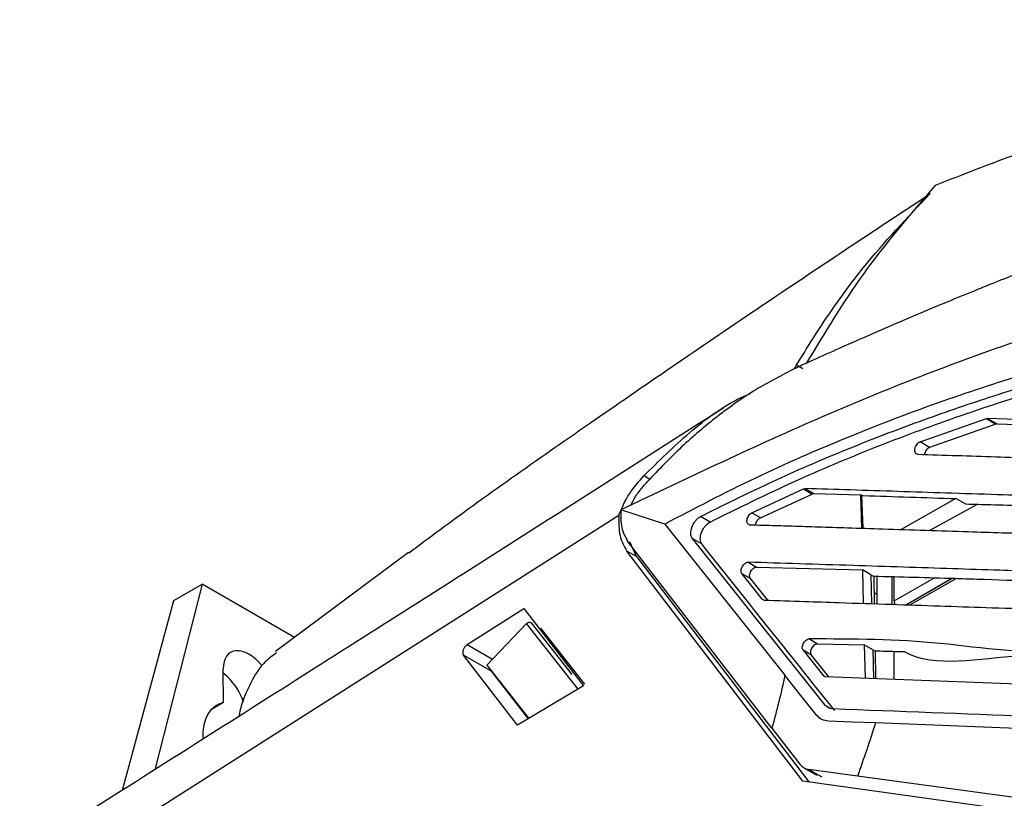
# Model space of a CAD drawing. Extents: x 106 to 315, y 19 to 260.
# Tile 8 of 132: x 114 to 135, y 76 to 92. Entities that reach past the tile are written whole.
import ezdxf

# ---------------------------------------------------------------- set-up
doc = ezdxf.new("R2010")
doc.units = 0
doc.layers.get('0').update_dxf_attribs({"linetype": 'CONTINUOUS'})

msp = doc.modelspace()

# ---------------------------------------------------------------- linework, layer by layer
at = {"color": 7, "linetype": 'CONTINUOUS'}
for p, q in [((130.441, 85.085), (130.393, 85)), ((130.441, 85.085), (130.577, 85.007)), ((133.071, 83.446), (134.483, 83.941)), ((134.483, 83.941), (134.509, 83.945)), ((134.483, 83.941), (134.685, 83.824)), ((141.713, 83.698), (134.509, 83.945)), ((134.509, 83.945), (134.712, 83.828)), ((134.685, 83.824), (133.273, 83.329)), ((134.712, 83.828), (134.685, 83.824)), ((134.712, 83.828), (136.521, 83.767)), ((133.273, 83.329), (133.071, 83.446)), ((129.49, 81.938), (130.59, 82.444)), ((130.59, 82.444), (130.625, 82.452)), ((130.59, 82.444), (130.777, 82.336)), ((130.625, 82.452), (130.812, 82.344)), ((129.674, 81.832), (130.777, 82.336)), ((130.812, 82.344), (131.805, 82.318)), ((131.829, 82.303), (131.805, 82.318)), ((131.805, 82.318), (131.822, 81.609)), ((131.857, 81.608), (131.829, 82.304)), ((133.834, 82.239), (132.67, 81.582)), ((134.044, 82.117), (133.833, 82.239)), ((127.635, 81.694), (126.705, 81.998)), ((133.274, 81.562), (134.276, 82.111)), ((113.906, 73.776), (126.659, 81.884)), ((128.6, 81.739), (128.398, 81.856)), ((129.674, 81.832), (129.49, 81.938)), ((127.635, 81.694), (130.194, 78.478)), ((129.918, 77.354), (126.847, 81.333)), ((127.034, 81.006), (126.891, 81.321)), ((131.052, 77.842), (128.225, 81.388)), ((128.225, 81.388), (128.427, 81.272)), ((130.579, 76.224), (126.832, 81.122)), ((127.034, 81.006), (126.832, 81.122)), ((122.184, 81.089), (119.349, 78.982)), ((127.034, 81.006), (130.706, 76.207)), ((129.409, 80.884), (129.587, 80.78)), ((129.587, 80.78), (131.843, 80.721)), ((132.025, 80.616), (131.843, 80.721)), ((131.843, 80.721), (131.86, 80.008)), ((129.713, 80.097), (129.279, 80.641)), ((129.279, 80.641), (129.459, 80.536)), ((129.828, 80.075), (129.459, 80.536)), ((132.025, 80.616), (132.088, 80.58)), ((132.025, 80.616), (132.04, 80.002)), ((132.088, 80.58), (132.097, 80)), ((132.15, 80.579), (132.15, 79.998)), ((132.473, 80.57), (132.473, 79.987)), ((132.519, 80.059), (132.519, 80.569)), ((133.752, 80.536), (132.784, 79.977)), ((117.79, 80.419), (116.781, 76.467)), ((117.184, 80.071), (117.79, 80.419)), ((119.756, 79.285), (117.79, 80.419)), ((116.092, 76.031), (117.184, 80.071)), ((132.15, 80.197), (132.093, 80.23)), ((123.433, 79.133), (124.635, 79.897)), ((124.635, 79.897), (125.908, 78.251)), ((124.696, 79.582), (123.85, 78.694)), ((124.993, 79.483), (125.931, 78.291)), ((130.714, 79.251), (130.89, 79.15)), ((130.58, 79.011), (131.013, 78.468)), ((130.761, 78.906), (130.58, 79.011)), ((130.89, 79.15), (131.882, 79.124)), ((132.063, 79.019), (131.882, 79.124)), ((131.882, 79.124), (131.899, 78.416)), ((132.063, 79.019), (132.113, 78.991)), ((132.063, 79.019), (132.078, 78.41)), ((124.503, 77.416), (123.352, 78.906)), ((123.958, 78.556), (123.352, 78.906)), ((131.13, 78.445), (130.761, 78.906)), ((132.113, 78.991), (132.122, 78.408)), ((132.519, 78.393), (132.519, 78.98)), ((118.248, 77.897), (118.238, 78.609)), ((123.85, 78.694), (124.744, 77.559)), ((124.733, 77.552), (123.958, 78.556)), ((131.054, 78.448), (142.06, 78.04)), ((125.908, 78.251), (124.503, 77.416)), ((118.248, 77.897), (117.965, 77.735)), ((129.918, 77.354), (130.514, 76.582)), ((130.596, 76.509), (130.872, 76.35)), ((131.74, 76.33), (130.704, 76.472)), ((138.093, 75.463), (131.74, 76.33)), ((138.017, 75.177), (130.579, 76.224))]:
    msp.add_line(p, q, dxfattribs=at)
at = {"color": 8, "linetype": 'CONTINUOUS'}
for p, q in [((127.195, 82.727), (127.321, 82.654)), ((132.519, 80.059), (133.363, 80.546)), ((133.749, 80.536), (132.781, 79.977)), ((133.832, 80.533), (132.863, 79.974)), ((125.796, 78.184), (124.696, 79.582)), ((124.796, 79.597), (125.662, 78.497)), ((123.433, 79.133), (123.971, 78.822)), ((131.013, 78.468), (131.044, 78.45)), ((131.052, 77.842), (131.173, 77.772)), ((130.704, 76.472), (130.977, 76.314))]:
    msp.add_line(p, q, dxfattribs=at)
at = {"color": 7, "linetype": 'CONTINUOUS', "flags": 128}
for points in [[(130.875, 77.623), (130.534, 78.05), (130.194, 78.478)], [(132.122, 77.462), (131.621, 77.482), (131.121, 77.501)], [(138.848, 77.199), (135.485, 77.33), (132.122, 77.462)]]:
    msp.add_lwpolyline(points, dxfattribs=at)
at = {"color": 7, "linetype": 'CONTINUOUS'}
for centre, radius, start, end in [((132.711, 80.064), 0.192, 181.3287, 204.3602), ((117.469, 77.525), 1.259, 17.161, 52.2552)]:
    msp.add_arc(centre, radius, start, end, dxfattribs=at)
for centre, major_axis, ratio, start_param, end_param in [((130.768, 82.212), (0.068, 0.125), 0.593837, 0.294824, 0.655792), ((118.794, 78.288), (-0.401, 0.676), 0.568756, 4.966179, 7.061505), ((118.816, 76.609), (-0.73, 1.228), 0.568756, 6.073073, 7.114069)]:
    msp.add_ellipse(centre, major_axis=major_axis, ratio=ratio, start_param=start_param, end_param=end_param, dxfattribs=at)
for points, knots in [([(145.282, 92.433), (145.161, 92.41), (144.872, 92.354), (144.366, 92.251), (143.718, 92.113), (142.946, 91.938), (142.161, 91.749), (141.304, 91.53), (140.435, 91.295), (139.515, 91.03), (138.654, 90.769), (137.789, 90.495), (136.843, 90.181), (135.825, 89.825), (134.844, 89.466), (134.038, 89.158), (133.581, 88.977), (133.393, 88.903)], [0, 0, 0, 0, 0.0306841, 0.0734604, 0.12833, 0.1952937, 0.2692371, 0.3274549, 0.4123406, 0.489159, 0.5599945, 0.6298361, 0.7072439, 0.7982221, 0.8857952, 0.953054, 1, 1, 1, 1]), ([(140.912, 89.03), (139.924, 88.721), (138.839, 88.382), (137.654, 87.965), (137.362, 87.861), (137.07, 87.756), (136.778, 87.649), (136.485, 87.541), (136.193, 87.431), (135.901, 87.32), (135.591, 87.202), (135.197, 87.049), (134.739, 86.868), (134.205, 86.653), (133.631, 86.417), (132.915, 86.117), (132.144, 85.786), (131.41, 85.462), (130.852, 85.211), (130.54, 85.068), (130.413, 85.011)], [0, 0, 0, 0, 0.283898, 0.311783, 0.339668, 0.367553, 0.395439, 0.423325, 0.451211, 0.479097, 0.506984, 0.539579, 0.591846, 0.637619, 0.692135, 0.755394, 0.841796, 0.911364, 0.964099, 1, 1, 1, 1]), ([(133.392, 88.903), (132.863, 88.287), (131.849, 87.109), (131.036, 85.761), (130.647, 85.117)], [0, 0, 0, 0, 0.522226, 1, 1, 1, 1]), ([(122.189, 81.083), (122.409, 81.248), (123.69, 82.207), (126.193, 83.955), (129.672, 86.339), (132.079, 87.933), (133.283, 88.73)], [0, 0, 0, 0, 0.062473, 0.36383, 0.681882, 1, 1, 1, 1]), ([(130.441, 85.085), (130.663, 85.441), (131.106, 86.152), (132.026, 87.404), (132.797, 88.217), (133.283, 88.73)], [0, 0, 0, 0, 0.269111, 0.538237, 1, 1, 1, 1]), ([(139.743, 87.014), (138.281, 86.587), (135.35, 85.732), (131.004, 84.049), (128.14, 82.682), (126.705, 81.998)], [0, 0, 0, 0, 0.332, 0.665353, 1, 1, 1, 1]), ([(139.185, 85.959), (138.53, 85.793), (137.243, 85.468), (135.328, 84.909), (133.415, 84.278), (131.491, 83.543), (129.555, 82.699), (128.273, 82.028), (127.635, 81.694)], [0, 0, 0, 0, 0.170988, 0.335773, 0.499083, 0.66823, 0.834706, 1, 1, 1, 1]), ([(128.398, 81.856), (128.881, 82.097), (129.856, 82.582), (131.317, 83.216), (132.789, 83.793), (134.275, 84.315), (135.809, 84.8), (137.436, 85.265), (138.556, 85.549), (139.143, 85.697)], [0, 0, 0, 0, 0.1341036, 0.2707525, 0.4059995, 0.5437758, 0.685572, 0.8352465, 1, 1, 1, 1]), ([(128.6, 81.739), (129.195, 82.033), (130.365, 82.61), (132.109, 83.34), (133.876, 83.998), (135.681, 84.586), (137.518, 85.117), (138.737, 85.426), (139.345, 85.58)], [0, 0, 0, 0, 0.165048, 0.32445, 0.485081, 0.657606, 0.829242, 1, 1, 1, 1]), ([(130.413, 85.011), (130.132, 84.866), (129.56, 84.573), (128.754, 83.999), (127.979, 83.346), (127.506, 82.851), (127.267, 82.6)], [0, 0, 0, 0, 0.245893, 0.499736, 0.746442, 1, 1, 1, 1]), ([(127.195, 82.727), (127.512, 83.038), (128.154, 83.67), (128.936, 84.253), (129.396, 84.448), (129.464, 84.477)], [0, 0, 0, 0, 0.452879, 0.918959, 1, 1, 1, 1]), ([(128.891, 84.167), (126.997, 82.959), (124.067, 81.09), (119.494, 78.185), (116.803, 76.481), (115.148, 75.432)], [0, 0, 0, 0, 0.412898, 0.638814, 1, 1, 1, 1]), ([(133.019, 83.184), (133.01, 83.185), (132.991, 83.188), (132.973, 83.207), (132.963, 83.231), (132.958, 83.259), (132.96, 83.293), (132.969, 83.328), (132.984, 83.362), (133.007, 83.399), (133.039, 83.431), (133.061, 83.441), (133.071, 83.446)], [0, 0, 0, 0, 0.10359, 0.227981, 0.29828, 0.373834, 0.499933, 0.57432, 0.64535, 0.776794, 0.89501, 1, 1, 1, 1]), ([(133.273, 83.329), (133.265, 83.325), (133.246, 83.316), (133.216, 83.289), (133.187, 83.248), (133.17, 83.208), (133.166, 83.185), (133.165, 83.179)], [0, 0, 0, 0, 0.180469, 0.391189, 0.632117, 0.903178, 1, 1, 1, 1]), ([(133.019, 83.184), (133.299, 83.174), (133.853, 83.156), (134.678, 83.129), (135.487, 83.103), (136.282, 83.077), (137.141, 83.05), (137.946, 83.024), (138.661, 83.001), (139.173, 82.985), (139.622, 82.97), (140.068, 82.954), (140.567, 82.936), (141.111, 82.915), (141.49, 82.901), (141.686, 82.893)], [0, 0, 0, 0, 0.096901, 0.192156, 0.285764, 0.377726, 0.468042, 0.583691, 0.657281, 0.716351, 0.760899, 0.812957, 0.870305, 0.932652, 1, 1, 1, 1]), ([(126.659, 81.884), (126.724, 82.039), (126.843, 82.323), (127.085, 82.601), (127.195, 82.727)], [0, 0, 0, 0, 0.543676, 1, 1, 1, 1]), ([(126.915, 82.095), (126.945, 82.157), (127.01, 82.291), (127.145, 82.462), (127.237, 82.566), (127.267, 82.6)], [0, 0, 0, 0, 0.371729, 0.794658, 1, 1, 1, 1]), ([(141.876, 82.079), (141.589, 82.09), (141.053, 82.111), (140.231, 82.142), (139.411, 82.171), (138.495, 82.202), (137.523, 82.232), (136.559, 82.263), (135.624, 82.292), (134.665, 82.322), (133.643, 82.355), (132.602, 82.389), (131.604, 82.421), (130.946, 82.442), (130.625, 82.452)], [0, 0, 0, 0, 0.07558, 0.141606, 0.217367, 0.293026, 0.385961, 0.477199, 0.550999, 0.636089, 0.733431, 0.824045, 0.914026, 1, 1, 1, 1]), ([(131.829, 82.303), (131.841, 82.303), (132.509, 82.282), (133.177, 82.26), (133.834, 82.239)], [0, 0, 0, 0, 0.016661, 1, 1, 1, 1]), ([(126.705, 81.998), (126.701, 81.865), (126.695, 81.597), (126.796, 81.422), (126.847, 81.333)], [0, 0, 0, 0, 0.494662, 1, 1, 1, 1]), ([(142.223, 81.844), (141.93, 81.856), (141.327, 81.879), (140.483, 81.912), (139.778, 81.939), (139.206, 81.959), (138.661, 81.977), (137.994, 81.998), (137.153, 82.025), (136.227, 82.054), (135.342, 82.081), (134.633, 82.102), (134.221, 82.113), (134.044, 82.117)], [0, 0, 0, 0, 0.106412, 0.21917, 0.306323, 0.362828, 0.42864, 0.50631, 0.607769, 0.738136, 0.846963, 0.934251, 1, 1, 1, 1]), ([(126.659, 81.884), (126.658, 81.733), (126.655, 81.427), (126.772, 81.225), (126.832, 81.122)], [0, 0, 0, 0, 0.4936387, 1, 1, 1, 1]), ([(128.225, 81.388), (128.216, 81.403), (128.198, 81.432), (128.189, 81.493), (128.194, 81.561), (128.215, 81.637), (128.252, 81.714), (128.3, 81.779), (128.35, 81.828), (128.382, 81.847), (128.398, 81.856)], [0, 0, 0, 0, 0.127591, 0.249672, 0.374751, 0.500064, 0.644645, 0.776176, 0.894633, 1, 1, 1, 1]), ([(128.427, 81.272), (128.419, 81.285), (128.401, 81.313), (128.39, 81.381), (128.4, 81.469), (128.434, 81.559), (128.478, 81.632), (128.533, 81.697), (128.575, 81.724), (128.6, 81.74)], [0, 0, 0, 0, 0.11292, 0.249602, 0.424027, 0.579651, 0.715195, 0.830587, 1, 1, 1, 1]), ([(129.443, 81.682), (129.433, 81.684), (129.413, 81.687), (129.393, 81.713), (129.383, 81.748), (129.385, 81.791), (129.4, 81.837), (129.424, 81.88), (129.455, 81.918), (129.478, 81.932), (129.49, 81.938)], [0, 0, 0, 0, 0.125284, 0.250301, 0.375734, 0.500002, 0.624231, 0.749659, 0.874695, 1, 1, 1, 1]), ([(129.57, 81.679), (129.57, 81.68), (129.571, 81.695), (129.583, 81.728), (129.605, 81.771), (129.636, 81.807), (129.66, 81.825), (129.673, 81.831), (129.674, 81.832)], [0, 0, 0, 0, 0.025496, 0.261042, 0.496545, 0.731952, 0.967278, 1, 1, 1, 1]), ([(129.443, 81.682), (129.583, 81.678), (129.885, 81.67), (130.373, 81.655), (130.928, 81.638), (131.57, 81.617), (132.334, 81.593), (133.191, 81.565), (134.037, 81.538), (134.754, 81.515), (135.465, 81.492), (136.361, 81.464), (137.446, 81.431), (138.539, 81.396), (139.565, 81.36), (140.643, 81.321), (141.42, 81.291), (141.839, 81.274)], [0, 0, 0, 0, 0.034135, 0.073664, 0.118589, 0.168907, 0.229556, 0.303499, 0.376634, 0.434607, 0.477419, 0.549122, 0.652002, 0.740899, 0.814016, 0.899652, 1, 1, 1, 1]), ([(131.254, 77.725), (130.767, 78.337), (129.825, 79.518), (128.882, 80.701), (128.427, 81.272)], [0, 0, 0, 0, 0.517665, 1, 1, 1, 1]), ([(129.279, 80.641), (129.274, 80.649), (129.263, 80.666), (129.261, 80.705), (129.269, 80.747), (129.286, 80.79), (129.312, 80.829), (129.343, 80.86), (129.377, 80.881), (129.398, 80.883), (129.408, 80.884)], [0, 0, 0, 0, 0.122479, 0.250428, 0.375738, 0.50011, 0.624476, 0.749799, 0.874798, 1, 1, 1, 1]), ([(142.009, 80.461), (141.717, 80.473), (141.17, 80.494), (140.345, 80.526), (139.522, 80.557), (138.662, 80.587), (137.751, 80.617), (136.69, 80.651), (135.684, 80.683), (134.672, 80.715), (133.75, 80.745), (132.709, 80.779), (131.617, 80.814), (130.513, 80.85), (129.769, 80.873), (129.408, 80.884)], [0, 0, 0, 0, 0.068783, 0.129018, 0.194483, 0.263412, 0.333119, 0.411499, 0.516746, 0.573659, 0.653141, 0.736755, 0.821854, 0.913621, 1, 1, 1, 1]), ([(129.459, 80.536), (129.454, 80.546), (129.443, 80.564), (129.441, 80.604), (129.45, 80.648), (129.469, 80.693), (129.497, 80.732), (129.53, 80.762), (129.562, 80.778), (129.58, 80.78), (129.587, 80.78)], [0, 0, 0, 0, 0.1296775, 0.2593538, 0.3890519, 0.5187323, 0.6483676, 0.7779555, 0.907505, 1, 1, 1, 1]), ([(142.079, 80.237), (141.463, 80.261), (140.318, 80.306), (138.569, 80.374), (136.587, 80.442), (134.976, 80.495), (133.384, 80.549), (132.659, 80.566), (132.088, 80.58)], [0, 0, 0, 0, 0.183436, 0.340881, 0.521169, 0.778514, 0.825446, 1, 1, 1, 1]), ([(129.754, 80.077), (129.746, 80.078), (129.73, 80.08), (129.719, 80.091), (129.713, 80.097)], [0, 0, 0, 0, 0.499994, 1, 1, 1, 1]), ([(129.754, 80.077), (130.04, 80.068), (130.571, 80.051), (131.475, 80.021), (132.432, 79.989), (133.476, 79.954), (134.508, 79.92), (135.689, 79.881), (136.867, 79.843), (138.02, 79.804), (138.945, 79.772), (139.736, 79.743), (140.431, 79.716), (141.151, 79.688), (141.677, 79.668), (141.963, 79.657)], [0, 0, 0, 0, 0.070704, 0.130864, 0.222643, 0.306157, 0.388033, 0.47675, 0.597392, 0.678304, 0.760768, 0.824516, 0.871903, 0.930398, 1, 1, 1, 1]), ([(124.696, 79.582), (124.702, 79.587), (124.711, 79.595), (124.729, 79.602), (124.745, 79.605), (124.76, 79.606), (124.774, 79.605), (124.786, 79.602), (124.793, 79.598), (124.796, 79.597)], [0, 0, 0, 0, 0.259334, 0.399208, 0.539459, 0.663041, 0.785118, 0.891942, 1, 1, 1, 1]), ([(130.58, 79.011), (130.575, 79.019), (130.564, 79.036), (130.563, 79.075), (130.571, 79.117), (130.589, 79.16), (130.616, 79.198), (130.647, 79.228), (130.682, 79.249), (130.703, 79.251), (130.713, 79.252)], [0, 0, 0, 0, 0.122474, 0.250418, 0.375739, 0.500107, 0.624468, 0.749786, 0.874784, 1, 1, 1, 1]), ([(142.114, 78.844), (141.056, 78.886), (139.546, 78.945), (137.862, 79.006), (137.127, 79.031), (136.786, 79.043), (136.598, 79.049), (136.5, 79.053), (136.449, 79.054), (136.424, 79.055), (136.411, 79.056), (136.405, 79.056), (136.401, 79.056), (136.4, 79.056), (136.399, 79.056), (136.398, 79.056), (136.398, 79.056), (136.398, 79.056), (136.398, 79.056), (136.398, 79.056), (136.398, 79.056), (136.398, 79.056), (136.398, 79.056), (136.393, 79.053), (136.361, 79.073), (135.347, 78.882), (133.518, 79.241), (131.646, 79.248), (130.713, 79.252)], [0, 0, 0, 0, 0.276575, 0.394972, 0.4428, 0.470284, 0.484918, 0.492458, 0.496284, 0.498211, 0.499178, 0.499662, 0.499904, 0.500025, 0.500086, 0.500116, 0.500132, 0.500139, 0.500143, 0.500145, 0.500146, 0.500146, 0.500147, 0.500147, 0.501174, 0.509886, 0.755577, 1, 1, 1, 1]), ([(123.433, 79.133), (123.422, 79.125), (123.403, 79.11), (123.378, 79.079), (123.36, 79.049), (123.347, 79.018), (123.338, 78.986), (123.336, 78.955), (123.339, 78.926), (123.347, 78.913), (123.352, 78.906)], [0, 0, 0, 0, 0.150828, 0.284455, 0.400835, 0.499943, 0.627166, 0.747714, 0.870892, 1, 1, 1, 1]), ([(130.761, 78.906), (130.756, 78.915), (130.745, 78.933), (130.743, 78.973), (130.752, 79.018), (130.772, 79.062), (130.799, 79.102), (130.832, 79.132), (130.864, 79.148), (130.882, 79.149), (130.89, 79.15)], [0, 0, 0, 0, 0.1296783, 0.2593555, 0.3890544, 0.5187264, 0.6483693, 0.7779546, 0.9075038, 1, 1, 1, 1]), ([(119.371, 78.955), (119.274, 78.884), (119.033, 78.708), (118.778, 78.24), (118.613, 77.851), (118.574, 77.611), (118.572, 77.603)], [0, 0, 0, 0, 0.245378, 0.611081, 0.987336, 1, 1, 1, 1]), ([(142.183, 78.62), (141.284, 78.558), (140.012, 78.47), (139.017, 78.973), (138.463, 78.703), (138.45, 78.766), (138.45, 78.766), (138.45, 78.766), (138.45, 78.766), (138.45, 78.766), (138.45, 78.766), (138.449, 78.766), (138.449, 78.766), (138.449, 78.766), (138.448, 78.766), (138.447, 78.766), (138.445, 78.766), (138.44, 78.766), (138.429, 78.766), (138.409, 78.767), (138.367, 78.769), (138.281, 78.772), (138.099, 78.779), (137.691, 78.795), (136.695, 78.821), (135.07, 79.016), (133.378, 78.612), (132.741, 78.974), (132.741, 78.974), (132.741, 78.974), (132.741, 78.974), (132.741, 78.974), (132.741, 78.974), (132.741, 78.974), (132.74, 78.974), (132.739, 78.974), (132.737, 78.974), (132.734, 78.974), (132.726, 78.975), (132.712, 78.975), (132.682, 78.976), (132.623, 78.977), (132.505, 78.98), (132.329, 78.985), (132.187, 78.989), (132.113, 78.991)], [0, 0, 0, 0, 0.2511965, 0.3553971, 0.3692434, 0.3692437, 0.3692439, 0.3692444, 0.3692452, 0.3692469, 0.3692502, 0.3692568, 0.3692703, 0.3692969, 0.3693503, 0.3694571, 0.3696711, 0.3700994, 0.3709586, 0.3726864, 0.3761805, 0.383322, 0.3982188, 0.4304672, 0.5047839, 0.6926961, 0.9364451, 0.9364455, 0.9364461, 0.9364473, 0.9364498, 0.9364548, 0.9364649, 0.9364848, 0.9365249, 0.9366051, 0.9367653, 0.9370857, 0.9377267, 0.9390085, 0.941572, 0.9466993, 0.9569539, 0.977463, 1, 1, 1, 1]), ([(130.194, 78.478), (130.152, 78.287), (130.068, 77.906), (129.968, 77.538), (129.918, 77.354)], [0, 0, 0, 0, 0.49998, 1, 1, 1, 1]), ([(131.054, 78.448), (131.046, 78.449), (131.03, 78.451), (131.019, 78.462), (131.013, 78.468)], [0, 0, 0, 0, 0.499996, 1, 1, 1, 1]), ([(131.216, 77.761), (131.182, 77.766), (131.117, 77.775), (131.073, 77.82), (131.052, 77.842)], [0, 0, 0, 0, 0.532694, 1, 1, 1, 1]), ([(141.953, 77.346), (140.597, 77.399), (138.409, 77.485), (134.832, 77.622), (132.609, 77.707), (131.216, 77.761)], [0, 0, 0, 0, 0.378604, 0.6105517, 1, 1, 1, 1]), ([(131.121, 77.501), (131.072, 77.508), (130.975, 77.522), (130.908, 77.589), (130.875, 77.623)], [0, 0, 0, 0, 0.500006, 1, 1, 1, 1]), ([(132.122, 77.462), (132.06, 77.272), (131.936, 76.891), (131.806, 76.517), (131.74, 76.33)], [0, 0, 0, 0, 0.499998, 1, 1, 1, 1]), ([(130.514, 76.582), (130.539, 76.555), (130.591, 76.499), (130.666, 76.481), (130.704, 76.472)], [0, 0, 0, 0, 0.481003, 1, 1, 1, 1])]:
    msp.add_open_spline(points, degree=3, knots=knots, dxfattribs=at)

doc.saveas('drawing.dxf')
